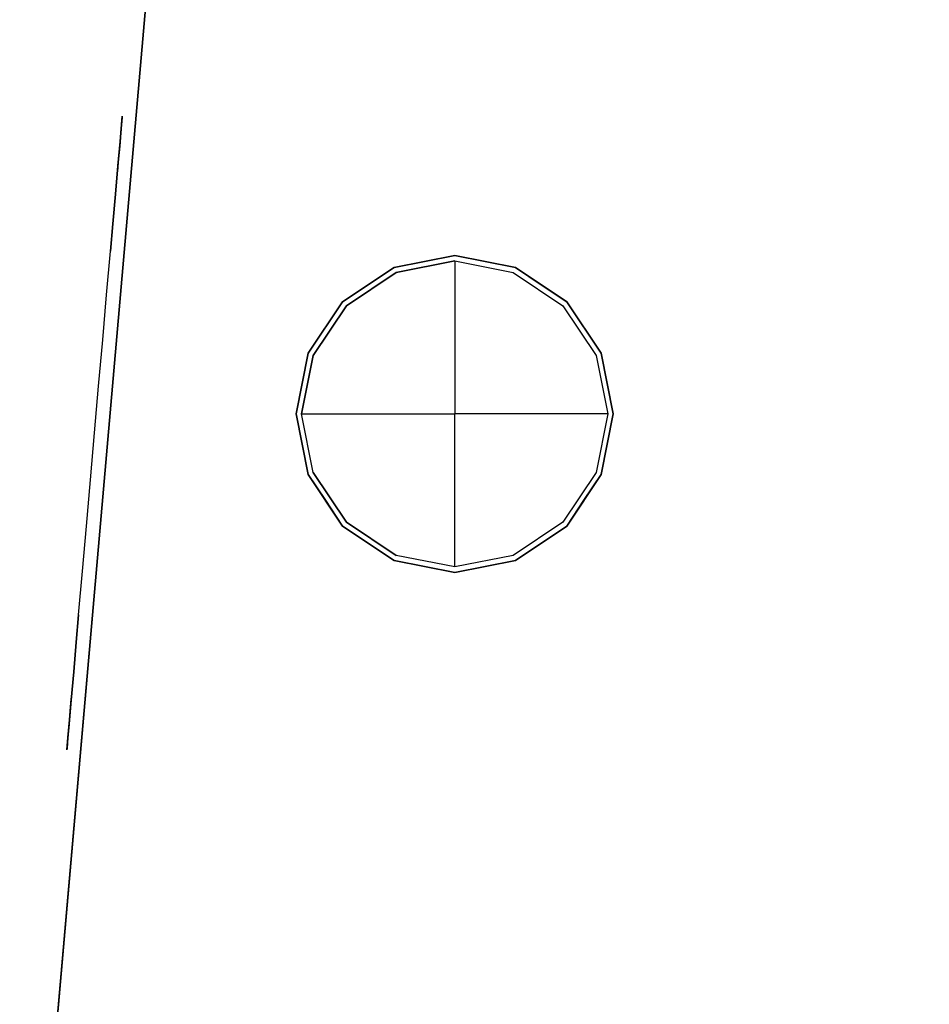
# Model space of a CAD drawing. Header units: millimetres. Extents: x -217 to 217, y -1669 to 210.
# Tile 2 of 7: x -217 to -85, y -99 to 44. Entities that reach past the tile are written whole.
import ezdxf

# ---------------------------------------------------------------- set-up
doc = ezdxf.new("R2010")
doc.units = ezdxf.units.MM
doc.layers.add('KF_CA_1515_6_SPEAKDETAIL', color=250, linetype='Continuous')
doc.layers.add('KF_CA_1515_6_SPEAKER', color=253, linetype='Continuous')

# ---------------------------------------------------------------- blocks, each defined once
blk = doc.blocks.new('Ca1515-9')
at = {"layer": 'KF_CA_1515_6_SPEAKDETAIL', "color": 252}
for points, invisible_edges in [([(-202.24, 29.11, 38.91), (-202.14, 30.32, 34.77), (-202.69, 24.07, 30.93), (-202.88, 21.84, 33.16)], 14), ([(-202.14, 30.32, -34.77), (-202.24, 29.11, -38.91), (-202.88, 21.84, -33.16), (-202.69, 24.07, -30.93)], 14), ([(-202.14, 30.32, 34.77), (-202.16, 30.11, 30.46), (-202.49, 26.29, 28.69), (-202.69, 24.07, 30.93)], 14), ([(-202.16, 30.11, -30.46), (-202.14, 30.32, -34.77), (-202.69, 24.07, -30.93), (-202.49, 26.29, -28.69)], 14), ([(-202.16, 30.11, 30.46), (-202.3, 28.52, 26.46), (-202.3, 28.52, 26.46), (-202.49, 26.29, 28.69)], 14), ([(-202.3, 28.52, -26.46), (-202.16, 30.11, -30.46), (-202.49, 26.29, -28.69), (-202.3, 28.52, -26.46)], 14), ([(-202.46, 26.62, 42.43), (-202.24, 29.11, 38.91), (-202.88, 21.84, 33.16), (-203.08, 19.61, 35.4)], 14), ([(-202.24, 29.11, -38.91), (-202.46, 26.62, -42.43), (-203.08, 19.61, -35.4), (-202.88, 21.84, -33.16)], 14), ([(-210.02, -59.81, 26.46), (-209.8, -57.25, 20.13), (-202.52, 25.95, 20.13), (-202.3, 28.52, 26.46)], 10), ([(-209.8, -57.25, -20.13), (-210.02, -59.81, -26.46), (-202.3, 28.52, -26.46), (-202.52, 25.95, -20.13)], 10), ([(-204.41, 4.41, 41.76), (-203.85, 10.71, 44.33), (-202.3, 28.52, 26.46), (-203.26, 17.48, 26.46)], 14), ([(-204.41, 4.41, -41.76), (-203.85, 10.71, -44.33), (-202.3, 28.52, -26.46), (-203.26, 17.48, -26.46)], 14), ([(-209.8, -57.25, 20.13), (-209.64, -55.4, 13.56), (-202.68, 24.1, 13.56), (-202.52, 25.95, 20.13)], 10), ([(-209.64, -55.39, -13.56), (-209.8, -57.25, -20.13), (-202.52, 25.95, -20.13), (-202.68, 24.1, -13.56)], 10), ([(-202.77, 23.12, 44.93), (-202.46, 26.62, 42.43), (-203.08, 19.61, 35.4), (-203.27, 17.39, 37.63)], 14), ([(-202.46, 26.62, -42.43), (-202.77, 23.12, -44.93), (-203.27, 17.39, -37.63), (-203.08, 19.61, -35.4)], 14), ([(-209.64, -55.4, 13.56), (-209.54, -54.27, 6.82), (-202.78, 22.98, 6.82), (-202.68, 24.1, 13.56)], 10), ([(-209.54, -54.27, -6.82), (-209.64, -55.39, -13.56), (-202.68, 24.1, -13.56), (-202.78, 22.98, -6.82)], 10), ([(-209.51, -53.9, 0), (-209.54, -54.27, -6.82), (-202.78, 22.98, -6.82), (-202.81, 22.61, 0)], 10), ([(-209.54, -54.27, 6.82), (-209.51, -53.9, 0), (-202.81, 22.61, 0), (-202.78, 22.98, 6.82)], 10), ([(-203.13, 18.99, 46.14), (-202.77, 23.12, 44.93), (-203.27, 17.39, 37.63), (-203.46, 15.16, 39.86)], 14), ([(-202.77, 23.12, -44.93), (-203.13, 19, -46.14), (-203.46, 15.16, -39.86), (-203.27, 17.39, -37.63)], 14), ([(-203.13, 19, -46.14), (-203.51, 14.7, -45.94), (-203.66, 12.94, -42.1), (-203.46, 15.16, -39.86)], 14), ([(-203.51, 14.7, 45.94), (-203.13, 18.99, 46.14), (-203.46, 15.16, 39.86), (-203.66, 12.94, 42.1)], 14), ([(-204.98, -2.14, 39.9), (-204.41, 4.41, 41.76), (-203.26, 17.48, 26.46), (-204.23, 6.43, 26.46)], 14), ([(-204.98, -2.14, -39.9), (-204.41, 4.41, -41.76), (-203.26, 17.48, -26.46), (-204.23, 6.43, -26.46)], 14), ([(-203.85, 10.71, 44.33), (-203.51, 14.7, 45.94), (-203.66, 12.94, 42.1), (-203.85, 10.71, 44.33)], 14), ([(-203.51, 14.7, -45.94), (-203.85, 10.71, -44.33), (-203.85, 10.71, -44.33), (-203.66, 12.94, -42.1)], 14), ([(-205.57, -8.85, 38.78), (-204.98, -2.14, 39.9), (-204.23, 6.43, 26.46), (-205.19, -4.61, 26.46)], 14), ([(-205.57, -8.85, -38.78), (-204.98, -2.14, -39.9), (-204.23, 6.43, -26.46), (-205.19, -4.61, -26.46)], 14), ([(-206.16, -15.65, 38.4), (-205.57, -8.85, 38.78), (-205.19, -4.61, 26.46), (-206.16, -15.65, 26.46)], 14), ([(-206.16, -15.65, -38.4), (-205.57, -8.85, -38.78), (-205.19, -4.61, -26.46), (-206.16, -15.65, -26.46)], 14), ([(-206.75, -22.44, 38.78), (-206.16, -15.65, 38.4), (-206.16, -15.65, 26.46), (-207.13, -26.69, 26.46)], 14), ([(-206.75, -22.44, -38.78), (-206.16, -15.65, -38.4), (-206.16, -15.65, -26.46), (-207.13, -26.69, -26.46)], 14), ([(-207.34, -29.15, 39.9), (-206.75, -22.44, 38.78), (-207.13, -26.69, 26.46), (-208.09, -37.73, 26.46)], 14), ([(-207.34, -29.15, -39.9), (-206.75, -22.44, -38.78), (-207.13, -26.69, -26.46), (-208.09, -37.73, -26.46)], 14), ([(-207.92, -35.7, 41.76), (-207.34, -29.15, 39.9), (-208.09, -37.73, 26.46), (-209.06, -48.77, 26.46)], 14), ([(-207.92, -35.7, -41.76), (-207.34, -29.15, -39.9), (-208.09, -37.73, -26.46), (-209.06, -48.77, -26.46)], 14), ([(-208.47, -42.01, 44.33), (-207.92, -35.7, 41.76), (-209.06, -48.77, 26.46), (-210.02, -59.81, 26.46)], 14), ([(-208.47, -42.01, -44.33), (-207.92, -35.7, -41.76), (-209.06, -48.77, -26.46), (-210.02, -59.81, -26.46)], 14), ([(-208.82, -45.99, 45.94), (-208.47, -42.01, 44.33), (-208.47, -42.01, 44.33), (-208.66, -44.23, 42.1)], 14), ([(-208.47, -42.01, -44.33), (-208.82, -46, -45.94), (-208.66, -44.23, -42.1), (-208.47, -42.01, -44.33)], 14), ([(-209.19, -50.29, 46.14), (-208.82, -45.99, 45.94), (-208.66, -44.23, 42.1), (-208.86, -46.46, 39.86)], 14), ([(-208.82, -46, -45.94), (-209.19, -50.29, -46.14), (-208.86, -46.46, -39.86), (-208.66, -44.23, -42.1)], 14), ([(-209.55, -54.41, 44.93), (-209.19, -50.29, 46.14), (-208.86, -46.46, 39.86), (-209.05, -48.68, 37.63)], 14), ([(-209.19, -50.29, -46.14), (-209.55, -54.41, -44.93), (-209.05, -48.68, -37.63), (-208.86, -46.46, -39.86)], 14), ([(-209.86, -57.91, 42.43), (-209.55, -54.41, 44.93), (-209.05, -48.68, 37.63), (-209.25, -50.91, 35.4)], 14), ([(-209.55, -54.41, -44.93), (-209.86, -57.91, -42.43), (-209.25, -50.91, -35.4), (-209.05, -48.68, -37.63)], 14), ([(-210.08, -60.4, 38.91), (-209.86, -57.91, 42.43), (-209.25, -50.91, 35.4), (-209.44, -53.13, 33.16)], 14), ([(-209.86, -57.91, -42.43), (-210.08, -60.4, -38.91), (-209.44, -53.13, -33.16), (-209.25, -50.91, -35.4)], 14), ([(-210.18, -61.61, 34.77), (-210.08, -60.4, 38.91), (-209.44, -53.13, 33.16), (-209.63, -55.36, 30.93)], 14), ([(-210.08, -60.4, -38.91), (-210.18, -61.61, -34.77), (-209.63, -55.36, -30.93), (-209.44, -53.13, -33.16)], 14), ([(-210.16, -61.41, 30.46), (-210.18, -61.61, 34.77), (-209.63, -55.36, 30.93), (-209.83, -57.58, 28.69)], 14), ([(-210.18, -61.61, -34.77), (-210.16, -61.41, -30.46), (-209.83, -57.58, -28.69), (-209.63, -55.36, -30.93)], 14), ([(-210.02, -59.81, 26.46), (-210.16, -61.41, 30.46), (-209.83, -57.58, 28.69), (-210.02, -59.81, 26.46)], 14), ([(-210.16, -61.41, -30.46), (-210.02, -59.81, -26.46), (-210.02, -59.81, -26.46), (-209.83, -57.58, -28.69)], 14)]:
    blk.add_3dface(points, dxfattribs=dict(at, invisible_edges=invisible_edges))
at = {"layer": 'KF_CA_1515_6_SPEAKDETAIL'}
for points, invisible_edges in [([(-161.15, 4.55, -333.55), (-162.42, 7.62, -329.5), (-153.92, 9.31, -329.5), (-153.92, 5.99, -333.55)], 11), ([(-161.15, 4.55, 333.55), (-162.42, 7.62, 329.5), (-153.92, 9.31, 329.5), (-153.92, 5.99, 333.55)], 11), ([(-153.92, 5.99, -333.55), (-153.92, 9.31, -329.5), (-145.43, 7.62, -329.5), (-146.7, 4.55, -333.55)], 15), ([(-153.92, 5.99, 333.55), (-153.92, 9.31, 329.5), (-145.43, 7.62, 329.5), (-146.7, 4.55, 333.55)], 15), ([(-167.27, 0.46, -333.55), (-169.62, 2.81, -329.5), (-162.42, 7.62, -329.5), (-161.15, 4.55, -333.55)], 15), ([(-167.27, 0.46, 333.55), (-169.62, 2.81, 329.5), (-162.42, 7.62, 329.5), (-161.15, 4.55, 333.55)], 15), ([(-146.7, 4.55, -333.55), (-145.43, 7.62, -329.5), (-138.22, 2.81, -329.5), (-140.57, 0.46, -333.55)], 15), ([(-146.7, 4.55, 333.55), (-145.43, 7.62, 329.5), (-138.22, 2.81, 329.5), (-140.57, 0.46, 333.55)], 15), ([(-159.6, 0.81, -336.87), (-161.15, 4.55, -333.55), (-153.92, 5.99, -333.55), (-153.92, 1.94, -336.87)], 11), ([(-159.6, 0.81, 336.87), (-161.15, 4.55, 333.55), (-153.92, 5.99, 333.55), (-153.92, 1.94, 336.87)], 11), ([(-153.92, 1.94, -336.87), (-153.92, 5.99, -333.55), (-146.7, 4.55, -333.55), (-148.25, 0.81, -336.87)], 15), ([(-153.92, 1.94, 336.87), (-153.92, 5.99, 333.55), (-146.7, 4.55, 333.55), (-148.25, 0.81, 336.87)], 15), ([(-164.41, -2.4, -336.87), (-167.27, 0.46, -333.55), (-161.15, 4.55, -333.55), (-159.6, 0.81, -336.87)], 15), ([(-164.41, -2.4, 336.87), (-167.27, 0.46, 333.55), (-161.15, 4.55, 333.55), (-159.6, 0.81, 336.87)], 15), ([(-148.25, 0.81, -336.87), (-146.7, 4.55, -333.55), (-140.57, 0.46, -333.55), (-143.43, -2.4, -336.87)], 15), ([(-148.25, 0.81, 336.87), (-146.7, 4.55, 333.55), (-140.57, 0.46, 333.55), (-143.43, -2.4, 336.87)], 15), ([(-171.36, -5.67, -333.55), (-174.43, -4.4, -329.5), (-169.62, 2.81, -329.5), (-167.27, 0.46, -333.55)], 15), ([(-171.36, -5.67, 333.55), (-174.43, -4.4, 329.5), (-169.62, 2.81, 329.5), (-167.27, 0.46, 333.55)], 15), ([(-157.83, -3.45, -339.33), (-159.6, 0.81, -336.87), (-153.92, 1.94, -336.87), (-153.92, -2.67, -339.33)], 11), ([(-157.83, -3.45, 339.33), (-159.6, 0.81, 336.87), (-153.92, 1.94, 336.87), (-153.92, -2.67, 339.33)], 11), ([(-153.92, -2.67, -339.33), (-153.92, 1.94, -336.87), (-148.25, 0.81, -336.87), (-150.01, -3.45, -339.33)], 15), ([(-153.92, -2.67, 339.33), (-153.92, 1.94, 336.87), (-148.25, 0.81, 336.87), (-150.01, -3.45, 339.33)], 15), ([(-140.57, 0.46, -333.55), (-138.22, 2.81, -329.5), (-133.41, -4.4, -329.5), (-136.48, -5.67, -333.55)], 15), ([(-140.57, 0.46, 333.55), (-138.22, 2.81, 329.5), (-133.41, -4.4, 329.5), (-136.48, -5.67, 333.55)], 15), ([(-167.63, -7.21, -336.87), (-171.36, -5.67, -333.55), (-167.27, 0.46, -333.55), (-164.41, -2.4, -336.87)], 15), ([(-167.63, -7.21, 336.87), (-171.36, -5.67, 333.55), (-167.27, 0.46, 333.55), (-164.41, -2.4, 336.87)], 15), ([(-161.15, -5.67, -339.33), (-164.41, -2.4, -336.87), (-159.6, 0.81, -336.87), (-157.83, -3.45, -339.33)], 15), ([(-161.15, -5.67, 339.33), (-164.41, -2.4, 336.87), (-159.6, 0.81, 336.87), (-157.83, -3.45, 339.33)], 15), ([(-150.01, -3.45, -339.33), (-148.25, 0.81, -336.87), (-143.43, -2.4, -336.87), (-146.7, -5.67, -339.33)], 15), ([(-150.01, -3.45, 339.33), (-148.25, 0.81, 336.87), (-143.43, -2.4, 336.87), (-146.7, -5.67, 339.33)], 15), ([(-143.43, -2.4, -336.87), (-140.57, 0.46, -333.55), (-136.48, -5.67, -333.55), (-140.22, -7.21, -336.87)], 15), ([(-143.43, -2.4, 336.87), (-140.57, 0.46, 333.55), (-136.48, -5.67, 333.55), (-140.22, -7.21, 336.87)], 15), ([(-163.36, -8.98, -339.33), (-167.63, -7.21, -336.87), (-164.41, -2.4, -336.87), (-161.15, -5.67, -339.33)], 15), ([(-163.36, -8.98, 339.33), (-167.63, -7.21, 336.87), (-164.41, -2.4, 336.87), (-161.15, -5.67, 339.33)], 15), ([(-157.83, -3.45, -339.33), (-153.92, -2.67, -339.33), (-153.92, -12.89, -339.33)], 13), ([(-157.83, -3.45, 339.33), (-153.92, -2.67, 339.33), (-153.92, -12.89, 339.33)], 13), ([(-153.92, -2.67, -339.33), (-150.01, -3.45, -339.33), (-153.92, -12.89, -339.33)], 15), ([(-153.92, -2.67, 339.33), (-150.01, -3.45, 339.33), (-153.92, -12.89, 339.33)], 15), ([(-146.7, -5.67, -339.33), (-143.43, -2.4, -336.87), (-140.22, -7.21, -336.87), (-144.48, -8.98, -339.33)], 15), ([(-146.7, -5.67, 339.33), (-143.43, -2.4, 336.87), (-140.22, -7.21, 336.87), (-144.48, -8.98, 339.33)], 15), ([(-161.15, -5.67, -339.33), (-157.83, -3.45, -339.33), (-153.92, -12.89, -339.33)], 15), ([(-161.15, -5.67, 339.33), (-157.83, -3.45, 339.33), (-153.92, -12.89, 339.33)], 15), ([(-150.01, -3.45, -339.33), (-146.7, -5.67, -339.33), (-153.92, -12.89, -339.33)], 15), ([(-150.01, -3.45, 339.33), (-146.7, -5.67, 339.33), (-153.92, -12.89, 339.33)], 15), ([(-172.8, -12.89, -333.55), (-176.12, -12.89, -329.5), (-174.43, -4.4, -329.5), (-171.36, -5.67, -333.55)], 15), ([(-172.8, -12.89, 333.55), (-176.12, -12.89, 329.5), (-174.43, -4.4, 329.5), (-171.36, -5.67, 333.55)], 15), ([(-168.76, -12.89, -336.87), (-172.8, -12.89, -333.55), (-171.36, -5.67, -333.55), (-167.63, -7.21, -336.87)], 15), ([(-168.76, -12.89, 336.87), (-172.8, -12.89, 333.55), (-171.36, -5.67, 333.55), (-167.63, -7.21, 336.87)], 15), ([(-163.36, -8.98, -339.33), (-161.15, -5.67, -339.33), (-153.92, -12.89, -339.33)], 15), ([(-163.36, -8.98, 339.33), (-161.15, -5.67, 339.33), (-153.92, -12.89, 339.33)], 15), ([(-146.7, -5.67, -339.33), (-144.48, -8.98, -339.33), (-153.92, -12.89, -339.33)], 15), ([(-146.7, -5.67, 339.33), (-144.48, -8.98, 339.33), (-153.92, -12.89, 339.33)], 15), ([(-140.22, -7.21, -336.87), (-136.48, -5.67, -333.55), (-135.04, -12.89, -333.55), (-139.09, -12.89, -336.87)], 11), ([(-140.22, -7.21, 336.87), (-136.48, -5.67, 333.55), (-135.04, -12.89, 333.55), (-139.09, -12.89, 336.87)], 11), ([(-136.48, -5.67, -333.55), (-133.41, -4.4, -329.5), (-131.72, -12.89, -329.5), (-135.04, -12.89, -333.55)], 11), ([(-136.48, -5.67, 333.55), (-133.41, -4.4, 329.5), (-131.72, -12.89, 329.5), (-135.04, -12.89, 333.55)], 11), ([(-164.14, -12.89, -339.33), (-168.76, -12.89, -336.87), (-167.63, -7.21, -336.87), (-163.36, -8.98, -339.33)], 15), ([(-164.14, -12.89, 339.33), (-168.76, -12.89, 336.87), (-167.63, -7.21, 336.87), (-163.36, -8.98, 339.33)], 15), ([(-144.48, -8.98, -339.33), (-140.22, -7.21, -336.87), (-139.09, -12.89, -336.87), (-143.7, -12.89, -339.33)], 11), ([(-144.48, -8.98, 339.33), (-140.22, -7.21, 336.87), (-139.09, -12.89, 336.87), (-143.7, -12.89, 339.33)], 11), ([(-164.14, -12.89, -339.33), (-163.36, -8.98, -339.33), (-153.92, -12.89, -339.33)], 15), ([(-164.14, -12.89, 339.33), (-163.36, -8.98, 339.33), (-153.92, -12.89, 339.33)], 15), ([(-144.48, -8.98, -339.33), (-143.7, -12.89, -339.33), (-153.92, -12.89, -339.33)], 13), ([(-144.48, -8.98, 339.33), (-143.7, -12.89, 339.33), (-153.92, -12.89, 339.33)], 13), ([(-171.36, -20.12, -333.55), (-174.43, -21.39, -329.5), (-176.12, -12.89, -329.5), (-172.8, -12.89, -333.55)], 11), ([(-171.36, -20.12, 333.55), (-174.43, -21.39, 329.5), (-176.12, -12.89, 329.5), (-172.8, -12.89, 333.55)], 11), ([(-167.63, -18.57, -336.87), (-171.36, -20.12, -333.55), (-172.8, -12.89, -333.55), (-168.76, -12.89, -336.87)], 11), ([(-167.63, -18.57, 336.87), (-171.36, -20.12, 333.55), (-172.8, -12.89, 333.55), (-168.76, -12.89, 336.87)], 11), ([(-163.36, -16.8, -339.33), (-167.63, -18.57, -336.87), (-168.76, -12.89, -336.87), (-164.14, -12.89, -339.33)], 11), ([(-163.36, -16.8, 339.33), (-167.63, -18.57, 336.87), (-168.76, -12.89, 336.87), (-164.14, -12.89, 339.33)], 11), ([(-163.36, -16.8, -339.33), (-164.14, -12.89, -339.33), (-153.92, -12.89, -339.33)], 13), ([(-163.36, -16.8, 339.33), (-164.14, -12.89, 339.33), (-153.92, -12.89, 339.33)], 13), ([(-161.15, -20.12, -339.33), (-163.36, -16.8, -339.33), (-153.92, -12.89, -339.33)], 15), ([(-161.15, -20.12, 339.33), (-163.36, -16.8, 339.33), (-153.92, -12.89, 339.33)], 15), ([(-157.83, -22.33, -339.33), (-161.15, -20.12, -339.33), (-153.92, -12.89, -339.33)], 15), ([(-157.83, -22.33, 339.33), (-161.15, -20.12, 339.33), (-153.92, -12.89, 339.33)], 15), ([(-153.92, -23.11, -339.33), (-157.83, -22.33, -339.33), (-153.92, -12.89, -339.33)], 15), ([(-153.92, -23.11, 339.33), (-157.83, -22.33, 339.33), (-153.92, -12.89, 339.33)], 15), ([(-150.01, -22.33, -339.33), (-153.92, -23.11, -339.33), (-153.92, -12.89, -339.33)], 13), ([(-146.7, -20.12, -339.33), (-150.01, -22.33, -339.33), (-153.92, -12.89, -339.33)], 15), ([(-144.48, -16.8, -339.33), (-146.7, -20.12, -339.33), (-153.92, -12.89, -339.33)], 15), ([(-143.7, -12.89, -339.33), (-144.48, -16.8, -339.33), (-153.92, -12.89, -339.33)], 15), ([(-150.01, -22.33, 339.33), (-153.92, -23.11, 339.33), (-153.92, -12.89, 339.33)], 13), ([(-146.7, -20.12, 339.33), (-150.01, -22.33, 339.33), (-153.92, -12.89, 339.33)], 15), ([(-144.48, -16.8, 339.33), (-146.7, -20.12, 339.33), (-153.92, -12.89, 339.33)], 15), ([(-143.7, -12.89, 339.33), (-144.48, -16.8, 339.33), (-153.92, -12.89, 339.33)], 15), ([(-143.7, -12.89, -339.33), (-139.09, -12.89, -336.87), (-140.22, -18.57, -336.87), (-144.48, -16.8, -339.33)], 15), ([(-143.7, -12.89, 339.33), (-139.09, -12.89, 336.87), (-140.22, -18.57, 336.87), (-144.48, -16.8, 339.33)], 15), ([(-139.09, -12.89, -336.87), (-135.04, -12.89, -333.55), (-136.48, -20.12, -333.55), (-140.22, -18.57, -336.87)], 15), ([(-139.09, -12.89, 336.87), (-135.04, -12.89, 333.55), (-136.48, -20.12, 333.55), (-140.22, -18.57, 336.87)], 15), ([(-135.04, -12.89, -333.55), (-131.72, -12.89, -329.5), (-133.41, -21.39, -329.5), (-136.48, -20.12, -333.55)], 15), ([(-135.04, -12.89, 333.55), (-131.72, -12.89, 329.5), (-133.41, -21.39, 329.5), (-136.48, -20.12, 333.55)], 15), ([(-161.15, -20.12, -339.33), (-164.41, -23.38, -336.87), (-167.63, -18.57, -336.87), (-163.36, -16.8, -339.33)], 15), ([(-161.15, -20.12, 339.33), (-164.41, -23.38, 336.87), (-167.63, -18.57, 336.87), (-163.36, -16.8, 339.33)], 15), ([(-144.48, -16.8, -339.33), (-140.22, -18.57, -336.87), (-143.43, -23.38, -336.87), (-146.7, -20.12, -339.33)], 15), ([(-144.48, -16.8, 339.33), (-140.22, -18.57, 336.87), (-143.43, -23.38, 336.87), (-146.7, -20.12, 339.33)], 15), ([(-164.41, -23.38, -336.87), (-167.27, -26.24, -333.55), (-171.36, -20.12, -333.55), (-167.63, -18.57, -336.87)], 15), ([(-164.41, -23.38, 336.87), (-167.27, -26.24, 333.55), (-171.36, -20.12, 333.55), (-167.63, -18.57, 336.87)], 15), ([(-140.22, -18.57, -336.87), (-136.48, -20.12, -333.55), (-140.57, -26.24, -333.55), (-143.43, -23.38, -336.87)], 15), ([(-140.22, -18.57, 336.87), (-136.48, -20.12, 333.55), (-140.57, -26.24, 333.55), (-143.43, -23.38, 336.87)], 15), ([(-167.27, -26.24, -333.55), (-169.62, -28.59, -329.5), (-174.43, -21.39, -329.5), (-171.36, -20.12, -333.55)], 15), ([(-167.27, -26.24, 333.55), (-169.62, -28.59, 329.5), (-174.43, -21.39, 329.5), (-171.36, -20.12, 333.55)], 15), ([(-157.83, -22.33, -339.33), (-159.6, -26.6, -336.87), (-164.41, -23.38, -336.87), (-161.15, -20.12, -339.33)], 15), ([(-157.83, -22.33, 339.33), (-159.6, -26.6, 336.87), (-164.41, -23.38, 336.87), (-161.15, -20.12, 339.33)], 15), ([(-146.7, -20.12, -339.33), (-143.43, -23.38, -336.87), (-148.25, -26.6, -336.87), (-150.01, -22.33, -339.33)], 15), ([(-146.7, -20.12, 339.33), (-143.43, -23.38, 336.87), (-148.25, -26.6, 336.87), (-150.01, -22.33, 339.33)], 15), ([(-136.48, -20.12, -333.55), (-133.41, -21.39, -329.5), (-138.22, -28.59, -329.5), (-140.57, -26.24, -333.55)], 15), ([(-136.48, -20.12, 333.55), (-133.41, -21.39, 329.5), (-138.22, -28.59, 329.5), (-140.57, -26.24, 333.55)], 15), ([(-153.92, -23.11, -339.33), (-153.92, -27.72, -336.87), (-159.6, -26.6, -336.87), (-157.83, -22.33, -339.33)], 15), ([(-153.92, -23.11, 339.33), (-153.92, -27.72, 336.87), (-159.6, -26.6, 336.87), (-157.83, -22.33, 339.33)], 15), ([(-150.01, -22.33, -339.33), (-148.25, -26.6, -336.87), (-153.92, -27.72, -336.87), (-153.92, -23.11, -339.33)], 11), ([(-150.01, -22.33, 339.33), (-148.25, -26.6, 336.87), (-153.92, -27.72, 336.87), (-153.92, -23.11, 339.33)], 11), ([(-159.6, -26.6, -336.87), (-161.15, -30.33, -333.55), (-167.27, -26.24, -333.55), (-164.41, -23.38, -336.87)], 15), ([(-159.6, -26.6, 336.87), (-161.15, -30.33, 333.55), (-167.27, -26.24, 333.55), (-164.41, -23.38, 336.87)], 15), ([(-143.43, -23.38, -336.87), (-140.57, -26.24, -333.55), (-146.7, -30.33, -333.55), (-148.25, -26.6, -336.87)], 15), ([(-143.43, -23.38, 336.87), (-140.57, -26.24, 333.55), (-146.7, -30.33, 333.55), (-148.25, -26.6, 336.87)], 15), ([(-161.15, -30.33, -333.55), (-162.42, -33.4, -329.5), (-169.62, -28.59, -329.5), (-167.27, -26.24, -333.55)], 15), ([(-161.15, -30.33, 333.55), (-162.42, -33.4, 329.5), (-169.62, -28.59, 329.5), (-167.27, -26.24, 333.55)], 15), ([(-153.92, -27.72, -336.87), (-153.92, -31.77, -333.55), (-161.15, -30.33, -333.55), (-159.6, -26.6, -336.87)], 15), ([(-153.92, -27.72, 336.87), (-153.92, -31.77, 333.55), (-161.15, -30.33, 333.55), (-159.6, -26.6, 336.87)], 15), ([(-148.25, -26.6, -336.87), (-146.7, -30.33, -333.55), (-153.92, -31.77, -333.55), (-153.92, -27.72, -336.87)], 11), ([(-148.25, -26.6, 336.87), (-146.7, -30.33, 333.55), (-153.92, -31.77, 333.55), (-153.92, -27.72, 336.87)], 11), ([(-140.57, -26.24, -333.55), (-138.22, -28.59, -329.5), (-145.43, -33.4, -329.5), (-146.7, -30.33, -333.55)], 15), ([(-140.57, -26.24, 333.55), (-138.22, -28.59, 329.5), (-145.43, -33.4, 329.5), (-146.7, -30.33, 333.55)], 15), ([(-153.92, -31.77, -333.55), (-153.92, -35.09, -329.5), (-162.42, -33.4, -329.5), (-161.15, -30.33, -333.55)], 15), ([(-153.92, -31.77, 333.55), (-153.92, -35.09, 329.5), (-162.42, -33.4, 329.5), (-161.15, -30.33, 333.55)], 15), ([(-146.7, -30.33, -333.55), (-145.43, -33.4, -329.5), (-153.92, -35.09, -329.5), (-153.92, -31.77, -333.55)], 11), ([(-146.7, -30.33, 333.55), (-145.43, -33.4, 329.5), (-153.92, -35.09, 329.5), (-153.92, -31.77, 333.55)], 11)]:
    blk.add_3dface(points, dxfattribs=dict(at, invisible_edges=invisible_edges))
at = {"layer": 'KF_CA_1515_6_SPEAKER'}
for points, invisible_edges in [([(-198.08, 53.78, -340), (-176.92, 10.11, -340), (-176.92, -35.89, -340), (-217.02, -162.76, -340)], 7), ([(-198.08, 53.78, 340), (-176.92, 10.11, 340), (-176.92, -35.89, 340), (-217.02, -162.76, 340)], 7), ([(-52.5, 39.61, -340), (-130.92, 10.11, -340), (-176.92, 10.11, -340), (-198.08, 53.78, -340)], 15), ([(-198.08, 53.78, -340), (198.07, 53.78, -340), (52.5, 39.61, -340), (-52.5, 39.61, -340)], 15), ([(-198.08, 53.78, 340), (198.07, 53.78, 340), (176.92, 10.11, 340), (-176.92, 10.11, 340)], 15), ([(-52.5, 39.61, -340), (-130.92, 10.11, -340), (-130.92, -35.89, -340), (-52.5, -65.39, -340)], 15), ([(130.92, 16.77, 340), (-130.92, 16.67, 340), (-130.92, -41.27, 340), (130.92, -42.13, 340)], 15), ([(-171.17, 10.11, -340), (-176.92, 10.11, -340), (-170.19, 3.37, -340), (-166.45, 5.86, -340)], 11), ([(-176.92, 10.11, -340), (-176.92, 4.36, -340), (-172.68, -0.36, -340), (-170.19, 3.37, -340)], 11), ([(-171.17, 10.11, 340), (-176.92, 10.11, 340), (-170.19, 3.37, 340), (-166.45, 5.86, 340)], 11), ([(-176.92, 10.11, 340), (-176.92, 4.36, 340), (-172.68, -0.36, 340), (-170.19, 3.37, 340)], 11), ([(-165.42, 10.11, -340), (-171.17, 10.11, -340), (-166.45, 5.86, -340), (-162.72, 8.36, -340)], 11), ([(-165.42, 10.11, 340), (-171.17, 10.11, 340), (-166.45, 5.86, 340), (-162.72, 8.36, 340)], 11), ([(-159.67, 10.11, -340), (-165.42, 10.11, -340), (-162.72, 8.36, -340), (-158.32, 9.23, -340)], 11), ([(-159.67, 10.11, 340), (-165.42, 10.11, 340), (-162.72, 8.36, 340), (-158.32, 9.23, 340)], 11), ([(-162.72, 8.36, -329.5), (-153.92, 10.11, -329.5), (-153.92, 10.11, -340), (-162.72, 8.36, -340)], 10), ([(-162.72, 8.36, -329.5), (-153.92, 10.11, -329.5), (-153.92, 9.31, -329.5), (-162.42, 7.62, -329.5)], 10), ([(-162.72, 8.36, 329.5), (-153.92, 10.11, 329.5), (-153.92, 10.11, 340), (-162.72, 8.36, 340)], 10), ([(-162.72, 8.36, 329.5), (-153.92, 10.11, 329.5), (-153.92, 9.31, 329.5), (-162.42, 7.62, 329.5)], 10), ([(-153.92, 10.11, -340), (-159.67, 10.11, -340), (-158.32, 9.23, -340), (-153.92, 10.11, -340)], 11), ([(-153.92, 10.11, 340), (-159.67, 10.11, 340), (-158.32, 9.23, 340), (-153.92, 10.11, 340)], 11), ([(-153.92, 10.11, -329.5), (-145.12, 8.36, -329.5), (-145.12, 8.36, -340), (-153.92, 10.11, -340)], 10), ([(-153.92, 10.11, -329.5), (-153.92, 9.31, -329.5), (-145.43, 7.62, -329.5), (-145.12, 8.36, -329.5)], 5), ([(-148.17, 10.11, -340), (-153.92, 10.11, -340), (-153.92, 10.11, -340), (-149.52, 9.23, -340)], 11), ([(-153.92, 10.11, 329.5), (-145.12, 8.36, 329.5), (-145.12, 8.36, 340), (-153.92, 10.11, 340)], 10), ([(-153.92, 10.11, 329.5), (-153.92, 9.31, 329.5), (-145.43, 7.62, 329.5), (-145.12, 8.36, 329.5)], 5), ([(-148.17, 10.11, 340), (-153.92, 10.11, 340), (-153.92, 10.11, 340), (-149.52, 9.23, 340)], 11), ([(-142.42, 10.11, -340), (-148.17, 10.11, -340), (-149.52, 9.23, -340), (-145.12, 8.36, -340)], 11), ([(-142.42, 10.11, 340), (-148.17, 10.11, 340), (-149.52, 9.23, 340), (-145.12, 8.36, 340)], 11), ([(-136.67, 10.11, -340), (-142.42, 10.11, -340), (-145.12, 8.36, -340), (-141.39, 5.86, -340)], 11), ([(-136.67, 10.11, 340), (-142.42, 10.11, 340), (-145.12, 8.36, 340), (-141.39, 5.86, 340)], 11), ([(-130.92, 10.11, -340), (-136.67, 10.11, -340), (-141.39, 5.86, -340), (-137.66, 3.37, -340)], 11), ([(-130.92, 10.11, 340), (-136.67, 10.11, 340), (-141.39, 5.86, 340), (-137.66, 3.37, 340)], 11), ([(-130.92, 4.36, -340), (-130.92, 10.11, -340), (-137.66, 3.37, -340), (-135.17, -0.36, -340)], 11), ([(-130.92, 4.36, 340), (-130.92, 10.11, 340), (-137.66, 3.37, 340), (-135.17, -0.36, 340)], 11), ([(-162.42, 7.62, -329.5), (-153.92, 9.31, -329.5), (-153.92, -12.89, -328.83)], 10), ([(-162.42, 7.62, 329.5), (-153.92, 9.31, 329.5), (-153.92, -12.89, 328.83)], 10), ([(-153.92, 9.31, -329.5), (-145.43, 7.62, -329.5), (-153.92, -12.89, -328.83)], 10), ([(-153.92, 9.31, 329.5), (-145.43, 7.62, 329.5), (-153.92, -12.89, 328.83)], 10), ([(-170.19, 3.37, -329.5), (-162.72, 8.36, -329.5), (-162.72, 8.36, -340), (-170.19, 3.37, -340)], 10), ([(-170.19, 3.37, -329.5), (-162.72, 8.36, -329.5), (-162.42, 7.62, -329.5), (-169.62, 2.81, -329.5)], 10), ([(-170.19, 3.37, 329.5), (-162.72, 8.36, 329.5), (-162.72, 8.36, 340), (-170.19, 3.37, 340)], 10), ([(-170.19, 3.37, 329.5), (-162.72, 8.36, 329.5), (-162.42, 7.62, 329.5), (-169.62, 2.81, 329.5)], 10), ([(-169.62, 2.81, -329.5), (-162.42, 7.62, -329.5), (-153.92, -12.89, -328.83)], 10), ([(-169.62, 2.81, 329.5), (-162.42, 7.62, 329.5), (-153.92, -12.89, 328.83)], 10), ([(-145.43, 7.62, -329.5), (-138.22, 2.81, -329.5), (-153.92, -12.89, -328.83)], 10), ([(-145.43, 7.62, 329.5), (-138.22, 2.81, 329.5), (-153.92, -12.89, 328.83)], 10), ([(-145.12, 8.36, -329.5), (-145.43, 7.62, -329.5), (-138.22, 2.81, -329.5), (-137.66, 3.37, -329.5)], 5), ([(-145.12, 8.36, 329.5), (-145.43, 7.62, 329.5), (-138.22, 2.81, 329.5), (-137.66, 3.37, 329.5)], 5), ([(-145.12, 8.36, -329.5), (-137.66, 3.37, -329.5), (-137.66, 3.37, -340), (-145.12, 8.36, -340)], 10), ([(-145.12, 8.36, 329.5), (-137.66, 3.37, 329.5), (-137.66, 3.37, 340), (-145.12, 8.36, 340)], 10), ([(-176.92, 4.36, -340), (-176.92, -1.39, -340), (-175.17, -4.09, -340), (-172.68, -0.36, -340)], 11), ([(-176.92, 4.36, 340), (-176.92, -1.39, 340), (-175.17, -4.09, 340), (-172.68, -0.36, 340)], 11), ([(-130.92, -1.39, -340), (-130.92, 4.36, -340), (-135.17, -0.36, -340), (-132.67, -4.09, -340)], 11), ([(-130.92, -1.39, 340), (-130.92, 4.36, 340), (-135.17, -0.36, 340), (-132.67, -4.09, 340)], 11), ([(-175.17, -4.09, -329.5), (-170.19, 3.37, -329.5), (-170.19, 3.37, -340), (-175.17, -4.09, -340)], 10), ([(-174.43, -4.4, -329.5), (-175.17, -4.09, -329.5), (-170.19, 3.37, -329.5), (-169.62, 2.81, -329.5)], 5), ([(-175.17, -4.09, 329.5), (-170.19, 3.37, 329.5), (-170.19, 3.37, 340), (-175.17, -4.09, 340)], 10), ([(-174.43, -4.4, 329.5), (-175.17, -4.09, 329.5), (-170.19, 3.37, 329.5), (-169.62, 2.81, 329.5)], 5), ([(-133.41, -4.4, -329.5), (-132.67, -4.09, -329.5), (-137.66, 3.37, -329.5), (-138.22, 2.81, -329.5)], 5), ([(-133.41, -4.4, 329.5), (-132.67, -4.09, 329.5), (-137.66, 3.37, 329.5), (-138.22, 2.81, 329.5)], 5), ([(-137.66, 3.37, -329.5), (-132.67, -4.09, -329.5), (-132.67, -4.09, -340), (-137.66, 3.37, -340)], 10), ([(-137.66, 3.37, 329.5), (-132.67, -4.09, 329.5), (-132.67, -4.09, 340), (-137.66, 3.37, 340)], 10), ([(-174.43, -4.4, -329.5), (-169.62, 2.81, -329.5), (-153.92, -12.89, -328.83)], 10), ([(-174.43, -4.4, 329.5), (-169.62, 2.81, 329.5), (-153.92, -12.89, 328.83)], 10), ([(-138.22, 2.81, -329.5), (-133.41, -4.4, -329.5), (-153.92, -12.89, -328.83)], 10), ([(-138.22, 2.81, 329.5), (-133.41, -4.4, 329.5), (-153.92, -12.89, 328.83)], 10), ([(-176.92, -1.39, -340), (-176.92, -7.14, -340), (-176.05, -8.49, -340), (-175.17, -4.09, -340)], 11), ([(-176.92, -1.39, 340), (-176.92, -7.14, 340), (-176.05, -8.49, 340), (-175.17, -4.09, 340)], 11), ([(-130.92, -7.14, -340), (-130.92, -1.39, -340), (-132.67, -4.09, -340), (-131.8, -8.49, -340)], 11), ([(-130.92, -7.14, 340), (-130.92, -1.39, 340), (-132.67, -4.09, 340), (-131.8, -8.49, 340)], 11), ([(-176.92, -12.89, -329.5), (-175.17, -4.09, -329.5), (-175.17, -4.09, -340), (-176.92, -12.89, -340)], 10), ([(-176.12, -12.89, -329.5), (-176.92, -12.89, -329.5), (-175.17, -4.09, -329.5), (-174.43, -4.4, -329.5)], 5), ([(-176.92, -12.89, 329.5), (-175.17, -4.09, 329.5), (-175.17, -4.09, 340), (-176.92, -12.89, 340)], 10), ([(-176.12, -12.89, 329.5), (-176.92, -12.89, 329.5), (-175.17, -4.09, 329.5), (-174.43, -4.4, 329.5)], 5), ([(-131.72, -12.89, -329.5), (-130.92, -12.89, -329.5), (-132.67, -4.09, -329.5), (-133.41, -4.4, -329.5)], 5), ([(-131.72, -12.89, 329.5), (-130.92, -12.89, 329.5), (-132.67, -4.09, 329.5), (-133.41, -4.4, 329.5)], 5), ([(-132.67, -4.09, -329.5), (-130.92, -12.89, -329.5), (-130.92, -12.89, -340), (-132.67, -4.09, -340)], 10), ([(-132.67, -4.09, 329.5), (-130.92, -12.89, 329.5), (-130.92, -12.89, 340), (-132.67, -4.09, 340)], 10), ([(-176.12, -12.89, -329.5), (-174.43, -4.4, -329.5), (-153.92, -12.89, -328.83)], 10), ([(-176.12, -12.89, 329.5), (-174.43, -4.4, 329.5), (-153.92, -12.89, 328.83)], 10), ([(-133.41, -4.4, -329.5), (-131.72, -12.89, -329.5), (-153.92, -12.89, -328.83)], 10), ([(-133.41, -4.4, 329.5), (-131.72, -12.89, 329.5), (-153.92, -12.89, 328.83)], 10), ([(-176.92, -7.14, -340), (-176.92, -12.89, -340), (-176.92, -12.89, -340), (-176.05, -8.49, -340)], 11), ([(-176.92, -7.14, 340), (-176.92, -12.89, 340), (-176.92, -12.89, 340), (-176.05, -8.49, 340)], 11), ([(-130.92, -12.89, -340), (-130.92, -7.14, -340), (-131.8, -8.49, -340), (-130.92, -12.89, -340)], 11), ([(-130.92, -12.89, 340), (-130.92, -7.14, 340), (-131.8, -8.49, 340), (-130.92, -12.89, 340)], 11), ([(-175.17, -21.69, -329.5), (-176.92, -12.89, -329.5), (-176.92, -12.89, -340), (-175.17, -21.69, -340)], 10), ([(-176.12, -12.89, -329.5), (-176.92, -12.89, -329.5), (-175.17, -21.69, -329.5), (-174.43, -21.39, -329.5)], 5), ([(-176.92, -12.89, -340), (-176.05, -17.29, -340), (-176.92, -18.64, -340), (-176.92, -12.89, -340)], 14), ([(-175.17, -21.69, 329.5), (-176.92, -12.89, 329.5), (-176.92, -12.89, 340), (-175.17, -21.69, 340)], 10), ([(-176.12, -12.89, 329.5), (-176.92, -12.89, 329.5), (-175.17, -21.69, 329.5), (-174.43, -21.39, 329.5)], 5), ([(-176.92, -12.89, 340), (-176.05, -17.29, 340), (-176.92, -18.64, 340), (-176.92, -12.89, 340)], 14), ([(-174.43, -21.39, -329.5), (-176.12, -12.89, -329.5), (-153.92, -12.89, -328.83)], 10), ([(-174.43, -21.39, 329.5), (-176.12, -12.89, 329.5), (-153.92, -12.89, 328.83)], 10), ([(-169.62, -28.59, -329.5), (-174.43, -21.39, -329.5), (-153.92, -12.89, -328.83)], 10), ([(-169.62, -28.59, 329.5), (-174.43, -21.39, 329.5), (-153.92, -12.89, 328.83)], 10), ([(-162.42, -33.4, -329.5), (-169.62, -28.59, -329.5), (-153.92, -12.89, -328.83)], 10), ([(-162.42, -33.4, 329.5), (-169.62, -28.59, 329.5), (-153.92, -12.89, 328.83)], 10), ([(-153.92, -35.09, -329.5), (-162.42, -33.4, -329.5), (-153.92, -12.89, -328.83)], 10), ([(-153.92, -35.09, 329.5), (-162.42, -33.4, 329.5), (-153.92, -12.89, 328.83)], 10), ([(-133.41, -21.39, -329.5), (-138.22, -28.59, -329.5), (-153.92, -12.89, -328.83)], 10), ([(-131.72, -12.89, -329.5), (-133.41, -21.39, -329.5), (-153.92, -12.89, -328.83)], 10), ([(-145.43, -33.4, -329.5), (-153.92, -35.09, -329.5), (-153.92, -12.89, -328.83)], 10), ([(-138.22, -28.59, -329.5), (-145.43, -33.4, -329.5), (-153.92, -12.89, -328.83)], 10), ([(-133.41, -21.39, 329.5), (-138.22, -28.59, 329.5), (-153.92, -12.89, 328.83)], 10), ([(-131.72, -12.89, 329.5), (-133.41, -21.39, 329.5), (-153.92, -12.89, 328.83)], 10), ([(-145.43, -33.4, 329.5), (-153.92, -35.09, 329.5), (-153.92, -12.89, 328.83)], 10), ([(-138.22, -28.59, 329.5), (-145.43, -33.4, 329.5), (-153.92, -12.89, 328.83)], 10), ([(-133.41, -21.39, -329.5), (-132.67, -21.69, -329.5), (-130.92, -12.89, -329.5), (-131.72, -12.89, -329.5)], 5), ([(-133.41, -21.39, 329.5), (-132.67, -21.69, 329.5), (-130.92, -12.89, 329.5), (-131.72, -12.89, 329.5)], 5), ([(-130.92, -12.89, -329.5), (-132.67, -21.69, -329.5), (-132.67, -21.69, -340), (-130.92, -12.89, -340)], 10), ([(-130.92, -12.89, 329.5), (-132.67, -21.69, 329.5), (-132.67, -21.69, 340), (-130.92, -12.89, 340)], 10), ([(-131.8, -17.29, -340), (-130.92, -12.89, -340), (-130.92, -12.89, -340), (-130.92, -18.64, -340)], 14), ([(-131.8, -17.29, 340), (-130.92, -12.89, 340), (-130.92, -12.89, 340), (-130.92, -18.64, 340)], 14), ([(-176.05, -17.29, -340), (-175.17, -21.69, -340), (-176.92, -24.39, -340), (-176.92, -18.64, -340)], 14), ([(-176.05, -17.29, 340), (-175.17, -21.69, 340), (-176.92, -24.39, 340), (-176.92, -18.64, 340)], 14), ([(-132.67, -21.69, -340), (-131.8, -17.29, -340), (-130.92, -18.64, -340), (-130.92, -24.39, -340)], 14), ([(-132.67, -21.69, 340), (-131.8, -17.29, 340), (-130.92, -18.64, 340), (-130.92, -24.39, 340)], 14), ([(-175.17, -21.69, -329.5), (-174.43, -21.39, -329.5), (-169.62, -28.59, -329.5), (-170.19, -29.15, -329.5)], 5), ([(-175.17, -21.69, 329.5), (-174.43, -21.39, 329.5), (-169.62, -28.59, 329.5), (-170.19, -29.15, 329.5)], 5), ([(-138.22, -28.59, -329.5), (-137.66, -29.15, -329.5), (-132.67, -21.69, -329.5), (-133.41, -21.39, -329.5)], 5), ([(-138.22, -28.59, 329.5), (-137.66, -29.15, 329.5), (-132.67, -21.69, 329.5), (-133.41, -21.39, 329.5)], 5), ([(-175.17, -21.69, -340), (-172.68, -25.42, -340), (-176.92, -30.14, -340), (-176.92, -24.39, -340)], 14), ([(-175.17, -21.69, 340), (-172.68, -25.42, 340), (-176.92, -30.14, 340), (-176.92, -24.39, 340)], 14), ([(-170.19, -29.15, -329.5), (-175.17, -21.69, -329.5), (-175.17, -21.69, -340), (-170.19, -29.15, -340)], 10), ([(-170.19, -29.15, 329.5), (-175.17, -21.69, 329.5), (-175.17, -21.69, 340), (-170.19, -29.15, 340)], 10), ([(-132.67, -21.69, -329.5), (-137.66, -29.15, -329.5), (-137.66, -29.15, -340), (-132.67, -21.69, -340)], 10), ([(-132.67, -21.69, 329.5), (-137.66, -29.15, 329.5), (-137.66, -29.15, 340), (-132.67, -21.69, 340)], 10), ([(-135.17, -25.42, -340), (-132.67, -21.69, -340), (-130.92, -24.39, -340), (-130.92, -30.14, -340)], 14), ([(-135.17, -25.42, 340), (-132.67, -21.69, 340), (-130.92, -24.39, 340), (-130.92, -30.14, 340)], 14), ([(-172.68, -25.42, -340), (-170.19, -29.15, -340), (-176.92, -35.89, -340), (-176.92, -30.14, -340)], 14), ([(-172.68, -25.42, 340), (-170.19, -29.15, 340), (-176.92, -35.89, 340), (-176.92, -30.14, 340)], 14), ([(-137.66, -29.15, -340), (-135.17, -25.42, -340), (-130.92, -30.14, -340), (-130.92, -35.89, -340)], 14), ([(-137.66, -29.15, 340), (-135.17, -25.42, 340), (-130.92, -30.14, 340), (-130.92, -35.89, 340)], 14), ([(-170.19, -29.15, -340), (-166.45, -31.65, -340), (-171.17, -35.89, -340), (-176.92, -35.89, -340)], 14), ([(-170.19, -29.15, 340), (-166.45, -31.65, 340), (-171.17, -35.89, 340), (-176.92, -35.89, 340)], 14), ([(-169.62, -28.59, -329.5), (-162.42, -33.4, -329.5), (-162.72, -34.14, -329.5), (-170.19, -29.15, -329.5)], 10), ([(-169.62, -28.59, 329.5), (-162.42, -33.4, 329.5), (-162.72, -34.14, 329.5), (-170.19, -29.15, 329.5)], 10), ([(-162.72, -34.14, -329.5), (-170.19, -29.15, -329.5), (-170.19, -29.15, -340), (-162.72, -34.14, -340)], 10), ([(-162.72, -34.14, 329.5), (-170.19, -29.15, 329.5), (-170.19, -29.15, 340), (-162.72, -34.14, 340)], 10), ([(-145.43, -33.4, -329.5), (-145.12, -34.14, -329.5), (-137.66, -29.15, -329.5), (-138.22, -28.59, -329.5)], 5), ([(-145.43, -33.4, 329.5), (-145.12, -34.14, 329.5), (-137.66, -29.15, 329.5), (-138.22, -28.59, 329.5)], 5), ([(-137.66, -29.15, -329.5), (-145.12, -34.14, -329.5), (-145.12, -34.14, -340), (-137.66, -29.15, -340)], 10), ([(-137.66, -29.15, 329.5), (-145.12, -34.14, 329.5), (-145.12, -34.14, 340), (-137.66, -29.15, 340)], 10), ([(-141.39, -31.65, -340), (-137.66, -29.15, -340), (-130.92, -35.89, -340), (-136.67, -35.89, -340)], 14), ([(-141.39, -31.65, 340), (-137.66, -29.15, 340), (-130.92, -35.89, 340), (-136.67, -35.89, 340)], 14), ([(-166.45, -31.65, -340), (-162.72, -34.14, -340), (-165.42, -35.89, -340), (-171.17, -35.89, -340)], 14), ([(-166.45, -31.65, 340), (-162.72, -34.14, 340), (-165.42, -35.89, 340), (-171.17, -35.89, 340)], 14), ([(-145.12, -34.14, -340), (-141.39, -31.65, -340), (-136.67, -35.89, -340), (-142.42, -35.89, -340)], 14), ([(-145.12, -34.14, 340), (-141.39, -31.65, 340), (-136.67, -35.89, 340), (-142.42, -35.89, 340)], 14), ([(-162.72, -34.14, -340), (-158.32, -35.02, -340), (-159.67, -35.89, -340), (-165.42, -35.89, -340)], 14), ([(-162.72, -34.14, 340), (-158.32, -35.02, 340), (-159.67, -35.89, 340), (-165.42, -35.89, 340)], 14), ([(-162.42, -33.4, -329.5), (-162.72, -34.14, -329.5), (-153.92, -35.89, -329.5), (-153.92, -35.09, -329.5)], 5), ([(-162.42, -33.4, 329.5), (-162.72, -34.14, 329.5), (-153.92, -35.89, 329.5), (-153.92, -35.09, 329.5)], 5), ([(-153.92, -35.89, -329.5), (-162.72, -34.14, -329.5), (-162.72, -34.14, -340), (-153.92, -35.89, -340)], 10), ([(-153.92, -35.89, 329.5), (-162.72, -34.14, 329.5), (-162.72, -34.14, 340), (-153.92, -35.89, 340)], 10), ([(-153.92, -35.09, -329.5), (-153.92, -35.89, -329.5), (-145.12, -34.14, -329.5), (-145.43, -33.4, -329.5)], 5), ([(-153.92, -35.09, 329.5), (-153.92, -35.89, 329.5), (-145.12, -34.14, 329.5), (-145.43, -33.4, 329.5)], 5), ([(-145.12, -34.14, -329.5), (-153.92, -35.89, -329.5), (-153.92, -35.89, -340), (-145.12, -34.14, -340)], 10), ([(-145.12, -34.14, 329.5), (-153.92, -35.89, 329.5), (-153.92, -35.89, 340), (-145.12, -34.14, 340)], 10), ([(-149.52, -35.02, -340), (-145.12, -34.14, -340), (-142.42, -35.89, -340), (-148.17, -35.89, -340)], 14), ([(-149.52, -35.02, 340), (-145.12, -34.14, 340), (-142.42, -35.89, 340), (-148.17, -35.89, 340)], 14), ([(-158.32, -35.02, -340), (-153.92, -35.89, -340), (-153.92, -35.89, -340), (-159.67, -35.89, -340)], 14), ([(-158.32, -35.02, 340), (-153.92, -35.89, 340), (-153.92, -35.89, 340), (-159.67, -35.89, 340)], 14), ([(-153.92, -35.89, -340), (-149.52, -35.02, -340), (-148.17, -35.89, -340), (-153.92, -35.89, -340)], 14), ([(-153.92, -35.89, 340), (-149.52, -35.02, 340), (-148.17, -35.89, 340), (-153.92, -35.89, 340)], 14), ([(-52.5, -65.39, -340), (-130.92, -35.89, -340), (-176.92, -35.89, -340), (-217.02, -162.76, -340)], 15), ([(-176.92, -35.89, 340), (176.92, -35.89, 340), (217.02, -162.76, 340), (-217.02, -162.76, 340)], 15), ([(217.02, -162.76, -340), (52.5, -65.39, -340), (-52.5, -65.39, -340), (-217.02, -162.76, -340)], 15)]:
    blk.add_3dface(points, dxfattribs=dict(at, invisible_edges=invisible_edges))
blk.add_3dface([(-198.08, 53.78, -340), (-217.02, -162.76, -340), (-217.02, -162.76, 340), (-198.08, 53.78, 340)], dxfattribs=at)

msp = doc.modelspace()

# ---------------------------------------------------------------- block references
msp.add_blockref('Ca1515-9', (0, 0))

doc.saveas('drawing.dxf')
